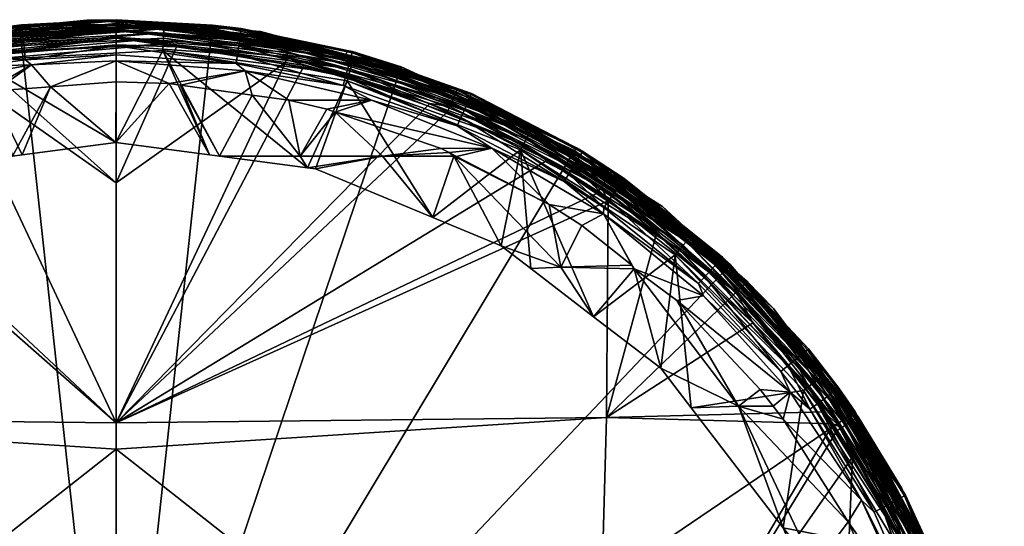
# Model space of a CAD drawing. Extents: x -0.025 to 0.025, y -0.185 to 0.025.
# Tile 43 of 43: x -0.003 to 0.025, y 0.011 to 0.025. Entities that reach past the tile are written whole.
import ezdxf

# ---------------------------------------------------------------- set-up
doc = ezdxf.new("R2010")
doc.units = 0
doc.layers.add('mesh', color=7, linetype='CONTINUOUS')

msp = doc.modelspace()

# ---------------------------------------------------------------- meshes
at = {"layer": 'mesh'}
mesh = msp.add_polyface(dxfattribs=at)
corners = [(0, 0.025, 0.1321), (0, 0.024967, 0.132356), (-0.002642, 0.024826, 0.132358), (0, 0.024868, 0.132596), (0, 0.024712, 0.132802), (-0.002614, 0.024573, 0.132803), (0, 0.024508, 0.132961), (-0.002592, 0.02437, 0.132962), (-0.002646, 0.02486, 0.132101), (-0.004019, 0.024675, 0.132104), (-0.004013, 0.024642, 0.13236), (-0.006459, 0.024099, 0.132112), (-0.002631, 0.024729, 0.132597), (-0.003996, 0.024545, 0.1326), (-0.007424, 0.023837, 0.132373), (-0.003971, 0.024391, 0.132806), (-0.003937, 0.024189, 0.132965), (-0.002567, 0.024133, 0.133064), (0, 0.024853, 0.00025), (0.001347, 0.024837, 0.137445), (-0.004021, 0.024521, 0.137265), (0.001345, 0.024812, 0.137265), (-0.004025, 0.024545, 0.137445), (-0.004009, 0.024451, 0.137097), (0.001342, 0.024741, 0.137097), (-0.003991, 0.024341, 0.136953), (0.001336, 0.02463, 0.136953), (-0.003968, 0.024199, 0.136843), (0.001328, 0.024486, 0.136843), (0, 0.024997, 0.171881), (-0.000822, 0.024983, 0.171882), (-0.002702, 0.024847, 0.000198), (0.002702, 0.024847, 0.000198), (-0.002692, 0.024754, 0.000077), (-0.007951, 0.023597, 0.000077), (-0.006444, 0.02403, 0.00025), (0, 0.024985, 0.172019), (-0.004044, 0.024666, 0.171894), (-0.004884, 0.024503, 0.172036), (-0.004878, 0.024475, 0.1719), (-0.004876, 0.024467, 0.172177), (0, 0.024893, 0.172283), (-0.004863, 0.024406, 0.172313), (-0.004798, 0.024091, 0.172628), (0, 0.024686, 0.172525), (0, 0.024485, 0.172649), (-0.004845, 0.02432, 0.172438), (-0.004823, 0.024213, 0.172544), (0.001348, 0.024887, 0.171885)]
mesh.append_faces([[corners[k] for k in face] for face in [(0, 1, 2, 2), (3, 4, 5, 5), (4, 6, 7, 7), (2, 8, 0, 0), (2, 9, 8, 8), (10, 9, 2, 2), (10, 11, 9, 9), (12, 2, 1, 1), (12, 10, 2, 2), (13, 10, 12, 12), (13, 14, 10, 10), (7, 5, 4, 4), (7, 15, 5, 5), (16, 15, 7, 7), (17, 7, 6, 6), (13, 5, 15, 15), (12, 5, 13, 13), (12, 3, 5, 5), (1, 3, 12, 12), (8, 18, 0, 0), (19, 20, 21, 21), (22, 20, 19, 19), (21, 23, 24, 24), (20, 23, 21, 21), (24, 25, 26, 26), (23, 25, 24, 24), (26, 27, 28, 28), (25, 27, 26, 26), (19, 29, 30, 30), (31, 32, 18, 18), (31, 33, 32, 32), (31, 34, 33, 33), (8, 31, 18, 18), (9, 31, 8, 8), (11, 31, 9, 9), (11, 35, 31, 31), (30, 36, 37, 37), (30, 29, 36, 36), (38, 39, 37, 37), (36, 38, 37, 37), (36, 40, 38, 38), (40, 41, 42, 42), (36, 41, 40, 40), (43, 44, 45, 45), (46, 44, 47, 47), (42, 44, 46, 46), (42, 41, 44, 44), (19, 37, 22, 22), (19, 30, 37, 37), (22, 37, 39, 39), (48, 36, 29, 29)]])
mesh = msp.add_polyface(dxfattribs=at)
corners = [(0.003506, 0.024753, 0.132102), (0, 0.024967, 0.132356), (0, 0.025, 0.1321), (0.003501, 0.02472, 0.132359), (0.006469, 0.024139, 0.132112), (0.003486, 0.024623, 0.132599), (0, 0.024868, 0.132596), (0.003464, 0.024468, 0.132805), (0, 0.024712, 0.132802), (0.003435, 0.024266, 0.132964), (0, 0.024508, 0.132961), (0.003401, 0.02403, 0.133065), (0, 0.02427, 0.133063), (0.003365, 0.023776, 0.133102), (0.006354, 0.023155, 0.133112), (0, 0.024014, 0.133099), (0, 0.02385, 0.133101), (0.003617, 0.023574, 0.133105), (0.001487, 0.023212, 0.133103), (0.001804, 0.023169, 0.133104), (0.003812, 0.022891, 0.133108), (0.007151, 0.022753, 0.133117), (0.004838, 0.022749, 0.13311), (0.001347, 0.024837, 0.137445), (0.001345, 0.024812, 0.137265), (0.006655, 0.023966, 0.137445), (0.001342, 0.024741, 0.137097), (0.006649, 0.023942, 0.137265), (0.001336, 0.02463, 0.136953), (0.00663, 0.023874, 0.137097), (0.001328, 0.024486, 0.136843), (0.0066, 0.023767, 0.136953), (0.001319, 0.024318, 0.136774), (0.006561, 0.023628, 0.136843), (0.001309, 0.024138, 0.13675), (0.006516, 0.023466, 0.136774), (0.001348, 0.024887, 0.171885), (0, 0.024997, 0.171881), (0.004043, 0.024667, 0.171893), (0, 0.020439, 0.173254), (0.001694, 0.024239, 0.172704), (0.004741, 0.023799, 0.172719), (0.004772, 0.02396, 0.172686), (0.005263, 0.023723, 0.172721), (0.004867, 0.024435, 0.172045), (0.004861, 0.024426, 0.1719), (0.002702, 0.024847, 0.000198), (-0.002692, 0.024754, 0.000077), (0.002692, 0.024754, 0.000077), (0.006444, 0.02403, 0.00025), (0, 0.024853, 0.00025), (0, 0.02326, 0.133102), (0, 0.024485, 0.172649), (0, 0.024686, 0.172525), (0.004823, 0.024213, 0.172544), (0, 0.024297, 0.172702), (0, 0.024985, 0.172019), (0, 0.024893, 0.172283), (0.004876, 0.024467, 0.172177), (0.004863, 0.024406, 0.172313), (0.004845, 0.02432, 0.172438), (0.004798, 0.024091, 0.172628)]
mesh.append_faces([[corners[k] for k in face] for face in [(0, 1, 2, 2), (0, 3, 1, 1), (4, 3, 0, 0), (5, 1, 3, 3), (6, 1, 5, 5), (7, 6, 5, 5), (8, 6, 7, 7), (9, 8, 7, 7), (10, 8, 9, 9), (11, 10, 9, 9), (12, 10, 11, 11), (13, 11, 14, 14), (13, 12, 11, 11), (15, 12, 13, 13), (16, 13, 17, 17), (16, 15, 13, 13), (18, 17, 19, 19), (18, 16, 17, 17), (17, 20, 19, 19), (21, 22, 17, 17), (23, 24, 25, 25), (24, 26, 27, 27), (26, 28, 29, 29), (28, 30, 31, 31), (30, 32, 33, 33), (32, 34, 35, 35), (23, 36, 37, 37), (25, 36, 23, 23), (25, 38, 36, 36), (39, 40, 41, 41), (42, 41, 40, 40), (43, 41, 42, 42), (38, 44, 36, 36), (38, 45, 44, 44), (46, 47, 48, 48), (0, 46, 49, 49), (2, 46, 0, 0), (2, 50, 46, 46), (51, 16, 18, 18), (52, 53, 54, 54), (40, 55, 52, 52), (42, 40, 52, 52), (36, 44, 56, 56), (44, 57, 56, 56), (58, 57, 44, 44), (59, 57, 58, 58), (60, 57, 59, 59), (60, 53, 57, 57), (61, 52, 54, 54), (54, 53, 60, 60), (42, 52, 61, 61)]])
mesh = msp.add_polyface(dxfattribs=at)
corners = [(0.006469, 0.024139, 0.132112), (0.00661, 0.024076, 0.132369), (0.003501, 0.02472, 0.132359), (0.006619, 0.024108, 0.132112), (0.009937, 0.022904, 0.132385), (0.009951, 0.022934, 0.132128), (0.009896, 0.022813, 0.132626), (0.006582, 0.023981, 0.132609), (0.003486, 0.024623, 0.132599), (0.009833, 0.02267, 0.132832), (0.00654, 0.02383, 0.132815), (0.003464, 0.024468, 0.132805), (0.006485, 0.023633, 0.132974), (0.00975, 0.022482, 0.132991), (0.003435, 0.024266, 0.132964), (0.006422, 0.023403, 0.133075), (0.003401, 0.02403, 0.133065), (0.006354, 0.023155, 0.133112), (0.003617, 0.023574, 0.133105), (0.003365, 0.023776, 0.133102), (0.003506, 0.024753, 0.132102), (0.006444, 0.02403, 0.00025), (0.006655, 0.023966, 0.137445), (0.001345, 0.024812, 0.137265), (0.006649, 0.023942, 0.137265), (0.001342, 0.024741, 0.137097), (0.00663, 0.023874, 0.137097), (0.001336, 0.02463, 0.136953), (0.0066, 0.023767, 0.136953), (0.001328, 0.024486, 0.136843), (0.006561, 0.023628, 0.136843), (0.001319, 0.024318, 0.136774), (0.006516, 0.023466, 0.136774), (0.001309, 0.024138, 0.13675), (0.006468, 0.023292, 0.13675), (0.006635, 0.023904, 0.171916), (0.004861, 0.024426, 0.1719), (0.009551, 0.023044, 0.171943), (0.011652, 0.021975, 0.137445), (0.004043, 0.024667, 0.171893), (0.004867, 0.024435, 0.172045), (0.004772, 0.02396, 0.172686), (0.008781, 0.022655, 0.172753), (0.005263, 0.023723, 0.172721), (0.009394, 0.022697, 0.172669), (0.009342, 0.022574, 0.172727), (0.009442, 0.022812, 0.172586), (0.004823, 0.024213, 0.172544), (0.009485, 0.022912, 0.172481), (0.004798, 0.024091, 0.172628), (0.009542, 0.023034, 0.172081), (0.009545, 0.023051, 0.17222), (0.004876, 0.024467, 0.172177), (0.009519, 0.022993, 0.172356), (0.004863, 0.024406, 0.172313), (0.004845, 0.02432, 0.172438), (0.00798, 0.023685, 0.000198), (0.002702, 0.024847, 0.000198), (0.002692, 0.024754, 0.000077), (0.007951, 0.023597, 0.000077)]
mesh.append_faces([[corners[k] for k in face] for face in [(0, 1, 2, 2), (3, 1, 0, 0), (3, 4, 1, 1), (5, 4, 3, 3), (6, 1, 4, 4), (7, 1, 6, 6), (7, 2, 1, 1), (8, 2, 7, 7), (9, 7, 6, 6), (10, 7, 9, 9), (10, 8, 7, 7), (11, 8, 10, 10), (12, 10, 13, 13), (12, 11, 10, 10), (14, 11, 12, 12), (15, 14, 12, 12), (16, 14, 15, 15), (17, 16, 15, 15), (18, 19, 17, 17), (20, 21, 0, 0), (22, 23, 24, 24), (24, 25, 26, 26), (26, 27, 28, 28), (28, 29, 30, 30), (30, 31, 32, 32), (32, 33, 34, 34), (22, 35, 36, 36), (22, 37, 35, 35), (38, 37, 22, 22), (36, 39, 22, 22), (40, 36, 35, 35), (41, 42, 43, 43), (44, 45, 41, 41), (46, 47, 48, 48), (49, 47, 46, 46), (50, 35, 37, 37), (50, 40, 35, 35), (51, 40, 50, 50), (51, 52, 40, 40), (53, 52, 51, 51), (53, 54, 52, 52), (48, 54, 53, 53), (48, 55, 54, 54), (47, 55, 48, 48), (44, 49, 46, 46), (41, 49, 44, 44), (56, 21, 57, 57), (56, 58, 59, 59), (57, 58, 56, 56), (0, 56, 3, 3), (0, 21, 56, 56)]])
mesh = msp.add_polyface(dxfattribs=at)
corners = [(-0.005372, 0.020856, 0.13675), (-0.005164, 0.021183, 0.136318), (-0.002895, 0.021182, 0.13675), (-0.001834, 0.023125, 0.133104), (-0.002628, 0.021217, 0.13675), (-0.003388, 0.023011, 0.133106), (-0.00379, 0.022921, 0.133108), (-0.006176, 0.022387, 0.133115), (0, 0.024508, 0.132961), (0, 0.02427, 0.133063), (-0.002567, 0.024133, 0.133064), (0, 0.024014, 0.133099), (-0.00254, 0.023879, 0.133101), (-0.003899, 0.023954, 0.133067), (-0.003858, 0.023701, 0.133103), (-0.007213, 0.023171, 0.133079), (-0.003937, 0.024189, 0.132965), (-0.007346, 0.023594, 0.132819), (-0.003971, 0.024391, 0.132806), (-0.002592, 0.02437, 0.132962), (-0.007284, 0.023399, 0.132978), (0, 0.02385, 0.133101), (-0.002364, 0.023733, 0.133103), (-0.005934, 0.0231, 0.133112), (-0.007137, 0.022926, 0.133115), (-0.003911, 0.023855, 0.13675), (-0.005581, 0.020829, 0.13675), (0.001328, 0.024486, 0.136843), (-0.003941, 0.024033, 0.136774), (0.001319, 0.024318, 0.136774), (-0.003968, 0.024199, 0.136843), (-0.009015, 0.022624, 0.136774), (0.001309, 0.024138, 0.13675), (-0.008949, 0.022456, 0.13675), (-0.003962, 0.023971, 0.172713), (-0.004722, 0.023747, 0.17272), (-0.004772, 0.02396, 0.172686), (0, 0.020439, 0.173254), (0, 0.013724, 0.173895), (0, 0.024297, 0.172702), (0.001694, 0.024239, 0.172704), (0.001487, 0.023212, 0.133103), (-0.000005, 0.021563, 0.13675), (0, 0.02326, 0.133102), (0, 0, 0.00005), (-0.002692, 0.024754, 0.000077), (-0.007951, 0.023597, 0.000077), (0.002692, 0.024754, 0.000077), (-0.004798, 0.024091, 0.172628), (0, 0.024485, 0.172649), (-0.004823, 0.024213, 0.172544), (0, 0.024686, 0.172525)]
mesh.append_faces([[corners[k] for k in face] for face in [(0, 1, 2, 2), (2, 3, 4, 4), (2, 5, 3, 3), (1, 5, 2, 2), (1, 6, 5, 5), (7, 6, 1, 1), (8, 9, 10, 10), (9, 11, 12, 12), (12, 10, 9, 9), (12, 13, 10, 10), (14, 13, 12, 12), (14, 15, 13, 13), (16, 17, 18, 18), (10, 16, 19, 19), (13, 16, 10, 10), (13, 20, 16, 16), (11, 21, 22, 22), (22, 12, 11, 11), (22, 14, 12, 12), (23, 14, 22, 22), (23, 24, 14, 14), (22, 6, 23, 23), (3, 22, 21, 21), (5, 22, 3, 3), (5, 6, 22, 22), (25, 2, 4, 4), (25, 0, 2, 2), (26, 0, 25, 25), (27, 28, 29, 29), (30, 28, 27, 27), (30, 31, 28, 28), (29, 25, 32, 32), (28, 25, 29, 29), (28, 33, 25, 25), (34, 35, 36, 36), (35, 37, 38, 38), (34, 37, 35, 35), (34, 39, 37, 37), (39, 40, 37, 37), (41, 42, 43, 43), (42, 3, 43, 43), (4, 3, 42, 42), (44, 45, 46, 46), (44, 47, 45, 45), (3, 21, 43, 43), (25, 42, 32, 32), (4, 42, 25, 25), (36, 48, 49, 49), (49, 34, 36, 36), (39, 34, 49, 49), (50, 51, 48, 48)]])
mesh = msp.add_polyface(dxfattribs=at)
corners = [(0.01955, 0.009694, 0.136284), (0.021889, 0.007833, 0.133135), (0.020354, 0.006727, 0.13675), (0.018674, 0.010782, 0.13675), (0.017421, 0.014188, 0.135001), (0.019138, 0.009661, 0.13675), (0.021068, 0.009674, 0.133147), (0.020497, 0.010954, 0.133154), (0.018678, 0.013824, 0.133163), (0.020201, 0.014671, 0.132426), (0.02161, 0.012475, 0.132161), (0.022067, 0.011676, 0.132417), (0.02198, 0.011629, 0.132658), (0.02184, 0.011554, 0.132865), (0.02012, 0.014612, 0.132667), (0.021658, 0.011457, 0.133024), (0.019992, 0.014518, 0.132874), (0.021445, 0.011344, 0.133124), (0.019825, 0.014397, 0.133033), (0.021217, 0.011223, 0.133158), (0.01963, 0.014255, 0.133133), (0.019421, 0.014103, 0.133168), (0.020866, 0.011553, 0.133161), (0.022375, 0.008257, 0.133141), (0.021942, 0.010148, 0.13675), (0.019247, 0.014628, 0.13675), (0.016097, 0.01414, 0.13675), (0.022491, 0.010402, 0.137097), (0.019639, 0.014926, 0.136953), (0.02239, 0.010355, 0.136953), (0.019524, 0.014839, 0.136843), (0.022258, 0.010294, 0.136843), (0.01939, 0.014737, 0.136774), (0.022106, 0.010224, 0.136774), (0.020632, 0.013792, 0.172042), (0.022577, 0.010442, 0.137445), (0.021994, 0.011882, 0.172046), (0.019804, 0.015051, 0.137445), (0.013726, 0.013874, 0.17344), (0.020075, 0.013695, 0.172852), (0.013413, 0.002439, 0.173925), (0.02018, 0.002393, 0.173382), (0.021925, 0.010476, 0.172857), (0.022389, 0.009281, 0.172861), (0.020611, 0.012762, 0.172853), (0.020186, 0.013503, 0.172852), (0, 0.01298, 0.173966), (0.022555, 0.010442, 0.172053), (0.023084, 0.009566, 0.17219), (0.020769, 0.013891, 0.17218), (0.020308, 0.013584, 0.172821), (0.022571, 0.009355, 0.172829), (0.020522, 0.013727, 0.172684), (0.022693, 0.009406, 0.172773), (0.020418, 0.013658, 0.172765), (0.022808, 0.009454, 0.172692), (0.020613, 0.013788, 0.172579), (0.022909, 0.009495, 0.172587), (0.023218, 0.009251, 0.000198), (0.021536, 0.012439, 0.00025), (0.020687, 0.014026, 0.000198), (0, 0, 0.00005), (0.023132, 0.009216, 0.000077), (0.020609, 0.013974, 0.000077), (0.017055, 0.018005, 0.00005), (0.007951, 0.023597, 0.000077), (0.002692, 0.024754, 0.000077)]
mesh.append_faces([[corners[k] for k in face] for face in [(0, 1, 2, 2), (0, 3, 4, 4), (0, 5, 3, 3), (2, 5, 0, 0), (0, 6, 1, 1), (0, 7, 6, 6), (4, 7, 0, 0), (4, 8, 7, 7), (9, 10, 11, 11), (12, 9, 11, 11), (13, 14, 12, 12), (15, 16, 13, 13), (17, 18, 15, 15), (19, 20, 17, 17), (21, 19, 22, 22), (22, 7, 8, 8), (23, 7, 22, 22), (23, 6, 7, 7), (23, 1, 6, 6), (24, 3, 5, 5), (25, 3, 24, 24), (25, 26, 3, 3), (5, 2, 24, 24), (27, 28, 29, 29), (29, 30, 31, 31), (28, 30, 29, 29), (31, 32, 33, 33), (30, 32, 31, 31), (33, 25, 24, 24), (32, 25, 33, 33), (34, 35, 36, 36), (34, 37, 35, 35), (38, 39, 40, 40), (41, 42, 43, 43), (41, 44, 42, 42), (40, 45, 44, 44), (39, 45, 40, 40), (46, 38, 40, 40), (47, 48, 49, 49), (50, 42, 44, 44), (51, 42, 50, 50), (52, 53, 54, 54), (55, 53, 52, 52), (56, 55, 52, 52), (57, 55, 56, 56), (54, 51, 50, 50), (53, 51, 54, 54), (58, 59, 60, 60), (61, 62, 63, 63), (63, 64, 61, 61), (65, 66, 61, 61)]])
mesh = msp.add_polyface(dxfattribs=at)
corners = [(-0.005164, 0.021183, 0.136318), (-0.007469, 0.021183, 0.135014), (-0.006176, 0.022387, 0.133115), (-0.005581, 0.020829, 0.13675), (-0.005372, 0.020856, 0.13675), (-0.008878, 0.019463, 0.13675), (-0.010782, 0.018674, 0.13675), (-0.00946, 0.021183, 0.133266), (-0.006685, 0.022273, 0.133117), (-0.007674, 0.021951, 0.133121), (-0.007137, 0.022926, 0.133115), (-0.010405, 0.021921, 0.133096), (-0.007213, 0.023171, 0.133079), (-0.010295, 0.021689, 0.133132), (-0.010508, 0.022137, 0.132996), (-0.010597, 0.022322, 0.132837), (-0.007284, 0.023399, 0.132978), (-0.010666, 0.022464, 0.13263), (-0.007346, 0.023594, 0.132819), (-0.009367, 0.021934, 0.133129), (-0.005934, 0.0231, 0.133112), (-0.011478, 0.021085, 0.133139), (-0.010795, 0.020589, 0.133137), (-0.012579, 0.020263, 0.133147), (-0.00379, 0.022921, 0.133108), (-0.008949, 0.022456, 0.13675), (-0.003911, 0.023855, 0.13675), (-0.013568, 0.020007, 0.13675), (-0.009208, 0.023106, 0.137445), (-0.013946, 0.020566, 0.137265), (-0.009199, 0.023083, 0.137265), (-0.013907, 0.020508, 0.137097), (-0.009172, 0.023018, 0.137097), (-0.013844, 0.020416, 0.136953), (-0.009131, 0.022914, 0.136953), (-0.013763, 0.020296, 0.136843), (-0.009078, 0.02278, 0.136843), (-0.013669, 0.020157, 0.136774), (-0.009015, 0.022624, 0.136774), (-0.004798, 0.024091, 0.172628), (-0.009342, 0.022574, 0.172727), (-0.009394, 0.022697, 0.172669), (-0.004772, 0.02396, 0.172686), (-0.009276, 0.022398, 0.172759), (-0.010608, 0.022634, 0.171954), (-0.009546, 0.02304, 0.171943), (-0.00956, 0.023084, 0.17208), (-0.009485, 0.022912, 0.172481), (-0.013832, 0.020688, 0.172406), (-0.009519, 0.022993, 0.172356), (-0.009442, 0.022812, 0.172586), (-0.013721, 0.020525, 0.172636), (-0.013651, 0.020422, 0.172718), (-0.013577, 0.020311, 0.172774), (-0.009729, 0.022264, 0.172763), (-0.004722, 0.023747, 0.17272), (0, 0.013724, 0.173895), (-0.013726, 0.013874, 0.17344), (-0.009476, 0.021164, 0.13313), (-0.012889, 0.021421, 0.00025), (-0.012875, 0.021398, 0.00015), (-0.00798, 0.023685, 0.000198), (-0.012812, 0.021294, 0.000057), (-0.007951, 0.023597, 0.000077), (-0.010725, 0.022583, 0.132132), (-0.012481, 0.02161, 0.00025)]
mesh.append_faces([[corners[k] for k in face] for face in [(0, 1, 2, 2), (3, 0, 4, 4), (3, 1, 0, 0), (5, 1, 3, 3), (6, 1, 5, 5), (6, 7, 1, 1), (1, 8, 2, 2), (1, 9, 8, 8), (7, 9, 1, 1), (10, 11, 12, 12), (13, 11, 10, 10), (14, 15, 16, 16), (11, 14, 12, 12), (17, 18, 15, 15), (19, 10, 20, 20), (19, 13, 10, 10), (21, 13, 19, 19), (22, 23, 19, 19), (9, 20, 8, 8), (9, 19, 20, 20), (20, 2, 8, 8), (20, 24, 2, 2), (25, 3, 26, 26), (25, 5, 3, 3), (27, 5, 25, 25), (27, 6, 5, 5), (28, 29, 30, 30), (30, 31, 32, 32), (32, 33, 34, 34), (34, 35, 36, 36), (36, 37, 38, 38), (38, 27, 25, 25), (39, 40, 41, 41), (42, 43, 40, 40), (44, 45, 46, 46), (47, 48, 49, 49), (50, 51, 47, 47), (41, 52, 50, 50), (40, 53, 41, 41), (43, 54, 40, 40), (55, 56, 43, 43), (56, 54, 43, 43), (56, 57, 54, 54), (45, 44, 28, 28), (58, 7, 22, 22), (7, 58, 9, 9), (59, 60, 61, 61), (60, 62, 63, 63), (64, 65, 61, 61), (22, 19, 58, 58), (58, 19, 9, 9)]])
mesh = msp.add_polyface(dxfattribs=at)
corners = [(0.002895, 0.021182, 0.13675), (0.005154, 0.021183, 0.136323), (0.005361, 0.020857, 0.13675), (0.00746, 0.021183, 0.13502), (0.005581, 0.020829, 0.13675), (0.008863, 0.019469, 0.13675), (0.001804, 0.023169, 0.133104), (0.002617, 0.021219, 0.13675), (0.001487, 0.023212, 0.133103), (0.003812, 0.022891, 0.133108), (0.004838, 0.022749, 0.13311), (0.009452, 0.021183, 0.133274), (0.009323, 0.021281, 0.133129), (0.009099, 0.021397, 0.133128), (0.006134, 0.022415, 0.133115), (0.005902, 0.022495, 0.133114), (0.00975, 0.022482, 0.132991), (0.00654, 0.02383, 0.132815), (0.009833, 0.02267, 0.132832), (0.009655, 0.022263, 0.133092), (0.006485, 0.023633, 0.132974), (0.006422, 0.023403, 0.133075), (0.009552, 0.022027, 0.133128), (0.006354, 0.023155, 0.133112), (0.007151, 0.022753, 0.133117), (0.003617, 0.023574, 0.133105), (0.01052, 0.021405, 0.133135), (0.006468, 0.023292, 0.13675), (0.001309, 0.024138, 0.13675), (0.006655, 0.023966, 0.137445), (0.006649, 0.023942, 0.137265), (0.011652, 0.021975, 0.137445), (0.00663, 0.023874, 0.137097), (0.011641, 0.021953, 0.137265), (0.0066, 0.023767, 0.136953), (0.011608, 0.021891, 0.137097), (0.006561, 0.023628, 0.136843), (0.011556, 0.021793, 0.136953), (0.006516, 0.023466, 0.136774), (0.011488, 0.021665, 0.136843), (0.011409, 0.021516, 0.136774), (0, 0.013724, 0.173895), (0.009276, 0.022419, 0.172759), (0.01209, 0.021076, 0.17279), (0.008781, 0.022655, 0.172753), (0.005263, 0.023723, 0.172721), (0.004741, 0.023799, 0.172719), (0, 0.020439, 0.173254), (0.013726, 0.013874, 0.17344), (0, 0.01298, 0.173966), (0.013464, 0.020143, 0.172805), (0.013774, 0.019933, 0.172808), (0.004772, 0.02396, 0.172686), (0.009342, 0.022574, 0.172727), (-0.000005, 0.021563, 0.13675), (0, 0, 0.00005), (0.012837, 0.021336, 0.000077), (0.007951, 0.023597, 0.000077)]
mesh.append_faces([[corners[k] for k in face] for face in [(0, 1, 2, 2), (3, 2, 1, 1), (3, 4, 2, 2), (5, 4, 3, 3), (6, 7, 8, 8), (6, 0, 7, 7), (9, 0, 6, 6), (9, 1, 0, 0), (10, 1, 9, 9), (11, 3, 12, 12), (11, 5, 3, 3), (3, 13, 12, 12), (3, 14, 13, 13), (1, 14, 3, 3), (1, 15, 14, 14), (10, 15, 1, 1), (16, 17, 18, 18), (19, 20, 16, 16), (21, 20, 19, 19), (22, 21, 19, 19), (23, 21, 22, 22), (24, 23, 22, 22), (25, 23, 24, 24), (25, 10, 9, 9), (24, 15, 10, 10), (24, 14, 15, 15), (26, 14, 24, 24), (26, 13, 14, 14), (27, 4, 5, 5), (27, 2, 4, 4), (28, 2, 27, 27), (28, 0, 2, 2), (7, 0, 28, 28), (29, 30, 31, 31), (30, 32, 33, 33), (32, 34, 35, 35), (34, 36, 37, 37), (36, 38, 39, 39), (38, 27, 40, 40), (41, 42, 43, 43), (44, 42, 41, 41), (41, 45, 44, 44), (41, 46, 45, 45), (47, 46, 41, 41), (41, 48, 49, 49), (50, 51, 41, 41), (52, 53, 44, 44), (53, 42, 44, 44), (8, 7, 54, 54), (55, 56, 57, 57), (28, 54, 7, 7)]])
mesh = msp.add_polyface(dxfattribs=at)
corners = [(0.012447, 0.018073, 0.136054), (0.010782, 0.018674, 0.13675), (0.009452, 0.021183, 0.133274), (0.011607, 0.018041, 0.13675), (0.008863, 0.019469, 0.13675), (0.012121, 0.019834, 0.133144), (0.009534, 0.021172, 0.13313), (0.009323, 0.021281, 0.133129), (0.009951, 0.022934, 0.132128), (0.012483, 0.021617, 0.132142), (0.009937, 0.022904, 0.132385), (0.009896, 0.022813, 0.132626), (0.012994, 0.021202, 0.132644), (0.009833, 0.02267, 0.132832), (0.012911, 0.021068, 0.13285), (0.00975, 0.022482, 0.132991), (0.012802, 0.020893, 0.13301), (0.009655, 0.022263, 0.133092), (0.012677, 0.020689, 0.13311), (0.009552, 0.022027, 0.133128), (0.012542, 0.020469, 0.133146), (0.01052, 0.021405, 0.133135), (0.007151, 0.022753, 0.133117), (0.012481, 0.02161, 0.00025), (0.006619, 0.024108, 0.132112), (0.009099, 0.021397, 0.133128), (0.013642, 0.019564, 0.133153), (0.011324, 0.021357, 0.13675), (0.006468, 0.023292, 0.13675), (0.011652, 0.021975, 0.137445), (0.006649, 0.023942, 0.137265), (0.011641, 0.021953, 0.137265), (0.00663, 0.023874, 0.137097), (0.011608, 0.021891, 0.137097), (0.0066, 0.023767, 0.136953), (0.011556, 0.021793, 0.136953), (0.006561, 0.023628, 0.136843), (0.011488, 0.021665, 0.136843), (0.006516, 0.023466, 0.136774), (0.011409, 0.021516, 0.136774), (0.009983, 0.022917, 0.171947), (0.009551, 0.023044, 0.171943), (0.011627, 0.021944, 0.171966), (0, 0.013724, 0.173895), (0.01209, 0.021076, 0.17279), (0.013464, 0.020143, 0.172805), (0.013774, 0.019933, 0.172808), (0.013726, 0.013874, 0.17344), (0.013651, 0.020422, 0.172718), (0.013577, 0.020311, 0.172774), (0.009342, 0.022574, 0.172727), (0.009394, 0.022697, 0.172669), (0.013721, 0.020525, 0.172636), (0.009542, 0.023034, 0.172081), (0.01384, 0.020689, 0.172152), (0.013868, 0.02074, 0.172271), (0.009545, 0.023051, 0.17222), (0.013832, 0.020688, 0.172406), (0.009519, 0.022993, 0.172356), (0.013782, 0.020615, 0.17253), (0.009485, 0.022912, 0.172481), (0.009442, 0.022812, 0.172586), (0.009276, 0.022419, 0.172759), (0.00798, 0.023685, 0.000198), (0.012885, 0.021416, 0.000198), (0.007951, 0.023597, 0.000077), (0.012837, 0.021336, 0.000077), (0, 0, 0.00005), (0.017055, 0.018005, 0.00005)]
mesh.append_faces([[corners[k] for k in face] for face in [(0, 1, 2, 2), (0, 3, 1, 1), (1, 4, 2, 2), (2, 5, 0, 0), (2, 6, 5, 5), (7, 6, 2, 2), (8, 9, 10, 10), (11, 10, 12, 12), (13, 11, 14, 14), (15, 13, 16, 16), (17, 15, 18, 18), (19, 17, 20, 20), (21, 19, 20, 20), (22, 19, 21, 21), (8, 23, 9, 9), (24, 23, 8, 8), (7, 25, 21, 21), (21, 6, 7, 7), (21, 5, 6, 6), (26, 5, 21, 21), (27, 1, 3, 3), (27, 4, 1, 1), (28, 4, 27, 27), (29, 30, 31, 31), (31, 32, 33, 33), (33, 34, 35, 35), (35, 36, 37, 37), (37, 38, 39, 39), (39, 28, 27, 27), (29, 40, 41, 41), (42, 40, 29, 29), (43, 44, 45, 45), (43, 46, 47, 47), (48, 49, 50, 50), (51, 48, 50, 50), (52, 48, 51, 51), (53, 41, 40, 40), (42, 53, 40, 40), (54, 53, 42, 42), (55, 56, 53, 53), (57, 58, 56, 56), (59, 60, 58, 58), (61, 60, 59, 59), (50, 44, 62, 62), (49, 44, 50, 50), (51, 61, 52, 52), (63, 64, 23, 23), (64, 65, 66, 66), (63, 65, 64, 64), (24, 63, 23, 23), (67, 68, 66, 66)]])
mesh = msp.add_polyface(dxfattribs=at)
corners = [(-0.018674, 0.010782, 0.13675), (-0.01743, 0.014188, 0.134986), (-0.016097, 0.01414, 0.13675), (-0.01956, 0.009694, 0.136267), (-0.019138, 0.009661, 0.13675), (-0.020391, 0.006637, 0.13675), (-0.021288, 0.009334, 0.133146), (-0.020829, 0.005581, 0.13675), (-0.022428, 0.006137, 0.133122), (-0.018353, 0.014161, 0.133163), (-0.019118, 0.013211, 0.133162), (-0.019685, 0.012351, 0.13316), (-0.021102, 0.009684, 0.133147), (-0.020687, 0.013976, 0.132425), (-0.021597, 0.012469, 0.132161), (-0.020715, 0.013996, 0.132167), (-0.019889, 0.013435, 0.133167), (-0.021819, 0.010609, 0.13312), (-0.020103, 0.01358, 0.133132), (-0.021586, 0.010495, 0.133155), (-0.020303, 0.013715, 0.133032), (-0.02222, 0.010805, 0.132861), (-0.020474, 0.013831, 0.132873), (-0.022035, 0.010714, 0.13302), (-0.020605, 0.01392, 0.132666), (-0.018334, 0.016563, 0.132875), (-0.020224, 0.012642, 0.133165), (-0.018076, 0.015559, 0.133169), (-0.021905, 0.009434, 0.133149), (-0.020716, 0.012461, 0.13675), (-0.022911, 0.007716, 0.13675), (-0.021064, 0.013462, 0.172045), (-0.020753, 0.013878, 0.172043), (-0.020769, 0.013891, 0.17218), (-0.022693, 0.009406, 0.172773), (-0.020418, 0.013658, 0.172765), (-0.020308, 0.013584, 0.172821), (-0.020602, 0.012638, 0.172852), (-0.021376, 0.011553, 0.172855), (-0.020054, 0.013407, 0.172851), (-0.018884, 0.01638, 0.172036), (-0.019618, 0.014017, 0.172849), (-0.01788, 0.016452, 0.172844), (-0.013413, 0.002439, 0.173925), (-0.013726, 0.013874, 0.17344), (-0.02018, 0.002393, 0.173382), (0, 0.01298, 0.173966), (0, 0.013724, 0.173895), (0, 0.005117, 0.174225), (-0.021316, 0.012822, 0.137445), (-0.020687, 0.014026, 0.000198), (0, 0, 0.00005), (-0.017124, 0.018077, 0.000077), (-0.020609, 0.013974, 0.000077), (-0.012812, 0.021294, 0.000057), (-0.007951, 0.023597, 0.000077), (-0.023132, 0.009216, 0.000077), (-0.024572, 0.004028, 0.000077)]
mesh.append_faces([[corners[k] for k in face] for face in [(0, 1, 2, 2), (3, 4, 5, 5), (3, 0, 4, 4), (5, 6, 3, 3), (7, 8, 5, 5), (3, 1, 0, 0), (3, 9, 1, 1), (10, 9, 3, 3), (3, 11, 10, 10), (3, 12, 11, 11), (6, 12, 3, 3), (13, 14, 15, 15), (16, 17, 18, 18), (19, 17, 16, 16), (20, 21, 22, 22), (18, 23, 20, 20), (17, 23, 18, 18), (24, 25, 22, 22), (26, 16, 27, 27), (26, 19, 16, 16), (28, 19, 26, 26), (26, 11, 12, 12), (26, 10, 11, 11), (27, 10, 26, 26), (27, 9, 10, 10), (29, 0, 2, 2), (29, 4, 0, 0), (30, 4, 29, 29), (30, 5, 4, 4), (31, 32, 33, 33), (34, 35, 36, 36), (36, 37, 38, 38), (39, 37, 36, 36), (32, 40, 33, 33), (36, 41, 39, 39), (36, 42, 41, 41), (43, 41, 44, 44), (43, 39, 41, 41), (45, 39, 43, 43), (45, 37, 39, 39), (38, 37, 45, 45), (46, 44, 47, 47), (46, 43, 44, 44), (48, 43, 46, 46), (49, 40, 32, 32), (14, 50, 15, 15), (51, 52, 53, 53), (51, 54, 52, 52), (55, 54, 51, 51), (51, 56, 57, 57), (53, 56, 51, 51)]])
mesh = msp.add_polyface(dxfattribs=at)
corners = [(0.014205, 0.020531, 0.13241), (0.013066, 0.021314, 0.132146), (0.014225, 0.020558, 0.132152), (0.013047, 0.021286, 0.132403), (0.012483, 0.021617, 0.132142), (0.009937, 0.022904, 0.132385), (0.014147, 0.02045, 0.13265), (0.012994, 0.021202, 0.132644), (0.014057, 0.020321, 0.132857), (0.012911, 0.021068, 0.13285), (0.009896, 0.022813, 0.132626), (0.013939, 0.020152, 0.133016), (0.012802, 0.020893, 0.13301), (0.009833, 0.02267, 0.132832), (0.013802, 0.019955, 0.133117), (0.012677, 0.020689, 0.13311), (0.00975, 0.022482, 0.132991), (0.013655, 0.019743, 0.133152), (0.012542, 0.020469, 0.133146), (0.009655, 0.022263, 0.133092), (0.01052, 0.021405, 0.133135), (0.013642, 0.019564, 0.133153), (0.013035, 0.019244, 0.133149), (0.012121, 0.019834, 0.133144), (0.016105, 0.018957, 0.137445), (0.011641, 0.021953, 0.137265), (0.016089, 0.018938, 0.137265), (0.011652, 0.021975, 0.137445), (0.011608, 0.021891, 0.137097), (0.016043, 0.018884, 0.137097), (0.011556, 0.021793, 0.136953), (0.011488, 0.021665, 0.136843), (0.015971, 0.018799, 0.136953), (0.011409, 0.021516, 0.136774), (0.015877, 0.018689, 0.136843), (0.011324, 0.021357, 0.13675), (0.015768, 0.018561, 0.136774), (0.011627, 0.021944, 0.171966), (0.013819, 0.020646, 0.171991), (0.015295, 0.019772, 0.172008), (0.01384, 0.020689, 0.172152), (0.016137, 0.018999, 0.172015), (0.013868, 0.02074, 0.172271), (0.009542, 0.023034, 0.172081), (0.013832, 0.020688, 0.172406), (0.009545, 0.023051, 0.17222), (0.013782, 0.020615, 0.17253), (0.009519, 0.022993, 0.172356), (0.013577, 0.020311, 0.172774), (0.013464, 0.020143, 0.172805), (0.01209, 0.021076, 0.17279), (0.013774, 0.019933, 0.172808), (0.015127, 0.019014, 0.172822), (0.017636, 0.017648, 0.172306), (0.017591, 0.017604, 0.172442), (0.017528, 0.017542, 0.172565), (0.013721, 0.020525, 0.172636), (0.009442, 0.022812, 0.172586), (0.012885, 0.021416, 0.000198), (0.012837, 0.021336, 0.000077), (0.017174, 0.01813, 0.00015), (0.012481, 0.02161, 0.00025), (0.017362, 0.017377, 0.172752), (0.013651, 0.020422, 0.172718)]
mesh.append_faces([[corners[k] for k in face] for face in [(0, 1, 2, 2), (3, 1, 0, 0), (3, 4, 1, 1), (5, 4, 3, 3), (6, 3, 0, 0), (7, 3, 6, 6), (7, 5, 3, 3), (8, 7, 6, 6), (9, 7, 8, 8), (9, 10, 7, 7), (11, 9, 8, 8), (12, 9, 11, 11), (12, 13, 9, 9), (14, 12, 11, 11), (15, 12, 14, 14), (15, 16, 12, 12), (17, 15, 14, 14), (18, 15, 17, 17), (18, 19, 15, 15), (20, 18, 21, 21), (18, 17, 21, 21), (21, 22, 23, 23), (24, 25, 26, 26), (27, 25, 24, 24), (26, 28, 29, 29), (25, 28, 26, 26), (28, 30, 29, 29), (30, 31, 32, 32), (31, 33, 34, 34), (33, 35, 36, 36), (24, 37, 27, 27), (24, 38, 37, 37), (24, 39, 38, 38), (39, 40, 38, 38), (39, 41, 40, 40), (40, 37, 38, 38), (42, 43, 40, 40), (44, 45, 42, 42), (46, 47, 44, 44), (48, 49, 50, 50), (51, 49, 48, 48), (48, 52, 51, 51), (53, 42, 40, 40), (54, 44, 42, 42), (55, 46, 44, 44), (56, 57, 46, 46), (58, 59, 60, 60), (1, 58, 2, 2), (4, 58, 1, 1), (4, 61, 58, 58), (56, 62, 63, 63)]])
mesh = msp.add_polyface(dxfattribs=at)
corners = [(0.017421, 0.014188, 0.135001), (0.016097, 0.01414, 0.13675), (0.015248, 0.015248, 0.13675), (0.013369, 0.016689, 0.13675), (0.011607, 0.018041, 0.13675), (0.012447, 0.018073, 0.136054), (0.013035, 0.019244, 0.133149), (0.014441, 0.018131, 0.133155), (0.012121, 0.019834, 0.133144), (0.016957, 0.018324, 0.132423), (0.014225, 0.020558, 0.132152), (0.016981, 0.018348, 0.132164), (0.014205, 0.020531, 0.13241), (0.016889, 0.018251, 0.132664), (0.014147, 0.02045, 0.13265), (0.016781, 0.018135, 0.13287), (0.014057, 0.020321, 0.132857), (0.01664, 0.017984, 0.133029), (0.013939, 0.020152, 0.133016), (0.016477, 0.017808, 0.13313), (0.013802, 0.019955, 0.133117), (0.016301, 0.017618, 0.133164), (0.013655, 0.019743, 0.133152), (0.013642, 0.019564, 0.133153), (0.016446, 0.017273, 0.133166), (0.011324, 0.021357, 0.13675), (0.015652, 0.018423, 0.13675), (0.016043, 0.018884, 0.137097), (0.011556, 0.021793, 0.136953), (0.015971, 0.018799, 0.136953), (0.011488, 0.021665, 0.136843), (0.015877, 0.018689, 0.136843), (0.011409, 0.021516, 0.136774), (0.015768, 0.018561, 0.136774), (0.016105, 0.018957, 0.137445), (0.016137, 0.018999, 0.172015), (0.015295, 0.019772, 0.172008), (0.017626, 0.017631, 0.172027), (0.013726, 0.013874, 0.17344), (0.017138, 0.01715, 0.172838), (0.017821, 0.016517, 0.172843), (0.015127, 0.019014, 0.172822), (0.013774, 0.019933, 0.172808), (0.019806, 0.014032, 0.172851), (0.017662, 0.017673, 0.172166), (0.01384, 0.020689, 0.172152), (0.013721, 0.020525, 0.172636), (0.013782, 0.020615, 0.17253), (0.017528, 0.017542, 0.172565), (0.014504, 0.01803, 0.133233), (0.015693, 0.01714, 0.13316), (0.017192, 0.01815, 0.00025), (0.012885, 0.021416, 0.000198), (0.017174, 0.01813, 0.00015), (0.012837, 0.021336, 0.000077), (0.017055, 0.018005, 0.00005), (0.013651, 0.020422, 0.172718), (0.017362, 0.017377, 0.172752), (0.013577, 0.020311, 0.172774)]
mesh.append_faces([[corners[k] for k in face] for face in [(0, 1, 2, 2), (3, 4, 5, 5), (5, 6, 7, 7), (5, 8, 6, 6), (9, 10, 11, 11), (12, 10, 9, 9), (13, 12, 9, 9), (14, 12, 13, 13), (15, 14, 13, 13), (16, 14, 15, 15), (17, 16, 15, 15), (18, 16, 17, 17), (19, 18, 17, 17), (20, 18, 19, 19), (21, 20, 19, 19), (22, 20, 21, 21), (23, 21, 24, 24), (23, 22, 21, 21), (23, 7, 6, 6), (3, 25, 4, 4), (3, 26, 25, 25), (2, 26, 3, 3), (2, 1, 26, 26), (27, 28, 29, 29), (29, 30, 31, 31), (31, 32, 33, 33), (33, 25, 26, 26), (34, 35, 36, 36), (37, 35, 34, 34), (38, 39, 40, 40), (38, 41, 39, 39), (42, 41, 38, 38), (40, 43, 38, 38), (44, 45, 35, 35), (46, 47, 48, 48), (0, 2, 49, 49), (49, 5, 7, 7), (49, 3, 5, 5), (2, 3, 49, 49), (49, 50, 0, 0), (51, 52, 53, 53), (53, 54, 55, 55), (10, 51, 11, 11), (10, 52, 51, 51), (23, 49, 7, 7), (24, 49, 23, 23), (24, 50, 49, 49), (56, 57, 58, 58), (48, 57, 46, 46), (57, 39, 41, 41), (58, 57, 41, 41)]])
mesh = msp.add_polyface(dxfattribs=at)
corners = [(0.019357, 0.015768, 0.132427), (0.017642, 0.017644, 0.132166), (0.019383, 0.015789, 0.132169), (0.016957, 0.018324, 0.132423), (0.016981, 0.018348, 0.132164), (0.019279, 0.015705, 0.132668), (0.016889, 0.018251, 0.132664), (0.019156, 0.015605, 0.132875), (0.016781, 0.018135, 0.13287), (0.018996, 0.015474, 0.133034), (0.01664, 0.017984, 0.133029), (0.018809, 0.015322, 0.133134), (0.016477, 0.017808, 0.13313), (0.018609, 0.015159, 0.133169), (0.016301, 0.017618, 0.133164), (0.016446, 0.017273, 0.133166), (0.017629, 0.017636, 0.00025), (0.018874, 0.014581, 0.133169), (0.015693, 0.01714, 0.13316), (0.018033, 0.014656, 0.133164), (0.019804, 0.015051, 0.137445), (0.016089, 0.018938, 0.137265), (0.019784, 0.015036, 0.137265), (0.016105, 0.018957, 0.137445), (0.016043, 0.018884, 0.137097), (0.019728, 0.014994, 0.137097), (0.015971, 0.018799, 0.136953), (0.019639, 0.014926, 0.136953), (0.015877, 0.018689, 0.136843), (0.019524, 0.014839, 0.136843), (0.015768, 0.018561, 0.136774), (0.01939, 0.014737, 0.136774), (0.015652, 0.018423, 0.13675), (0.019247, 0.014628, 0.13675), (0.018405, 0.016916, 0.172034), (0.017626, 0.017631, 0.172027), (0.017662, 0.017673, 0.172166), (0.019756, 0.015021, 0.172038), (0.020739, 0.013871, 0.17232), (0.017591, 0.017604, 0.172442), (0.017636, 0.017648, 0.172306), (0.020686, 0.013837, 0.172455), (0.020769, 0.013891, 0.17218), (0.020613, 0.013788, 0.172579), (0.020522, 0.013727, 0.172684), (0.017528, 0.017542, 0.172565), (0.016137, 0.018999, 0.172015), (0.01384, 0.020689, 0.172152), (0.013868, 0.02074, 0.172271), (0.013832, 0.020688, 0.172406), (0.020687, 0.014026, 0.000198), (0.017192, 0.01815, 0.00025), (0.017174, 0.01813, 0.00015), (0.017055, 0.018005, 0.00005), (0.020609, 0.013974, 0.000077), (0.020418, 0.013658, 0.172765), (0.017362, 0.017377, 0.172752), (0.017821, 0.016517, 0.172843), (0.017138, 0.01715, 0.172838), (0.020308, 0.013584, 0.172821)]
mesh.append_faces([[corners[k] for k in face] for face in [(0, 1, 2, 2), (3, 1, 0, 0), (3, 4, 1, 1), (5, 3, 0, 0), (6, 3, 5, 5), (7, 6, 5, 5), (8, 6, 7, 7), (9, 8, 7, 7), (10, 8, 9, 9), (11, 10, 9, 9), (12, 10, 11, 11), (13, 12, 11, 11), (14, 12, 13, 13), (15, 14, 13, 13), (1, 16, 2, 2), (4, 16, 1, 1), (17, 18, 15, 15), (17, 19, 18, 18), (20, 21, 22, 22), (23, 21, 20, 20), (22, 24, 25, 25), (21, 24, 22, 22), (25, 26, 27, 27), (24, 26, 25, 25), (27, 28, 29, 29), (26, 28, 27, 27), (29, 30, 31, 31), (28, 30, 29, 29), (31, 32, 33, 33), (30, 32, 31, 31), (34, 23, 20, 20), (35, 23, 34, 34), (36, 34, 37, 37), (35, 34, 36, 36), (38, 39, 40, 40), (38, 41, 39, 39), (40, 36, 42, 42), (43, 44, 45, 45), (45, 39, 41, 41), (36, 46, 35, 35), (40, 47, 36, 36), (39, 48, 40, 40), (45, 49, 39, 39), (50, 16, 51, 51), (51, 52, 50, 50), (52, 53, 54, 54), (4, 51, 16, 16), (44, 55, 56, 56), (45, 44, 56, 56), (56, 57, 58, 58), (59, 57, 56, 56)]])
mesh = msp.add_polyface(dxfattribs=at)
corners = [(0.018674, 0.010782, 0.13675), (0.016097, 0.01414, 0.13675), (0.017421, 0.014188, 0.135001), (0.018033, 0.014656, 0.133164), (0.018398, 0.014185, 0.133164), (0.015693, 0.01714, 0.13316), (0.018678, 0.013824, 0.133163), (0.020201, 0.014671, 0.132426), (0.020228, 0.014691, 0.132168), (0.02161, 0.012475, 0.132161), (0.019383, 0.015789, 0.132169), (0.019357, 0.015768, 0.132427), (0.02012, 0.014612, 0.132667), (0.02198, 0.011629, 0.132658), (0.019279, 0.015705, 0.132668), (0.019992, 0.014518, 0.132874), (0.02184, 0.011554, 0.132865), (0.019156, 0.015605, 0.132875), (0.019825, 0.014397, 0.133033), (0.021658, 0.011457, 0.133024), (0.018996, 0.015474, 0.133034), (0.01963, 0.014255, 0.133133), (0.021445, 0.011344, 0.133124), (0.018809, 0.015322, 0.133134), (0.019421, 0.014103, 0.133168), (0.021217, 0.011223, 0.133158), (0.018609, 0.015159, 0.133169), (0.018874, 0.014581, 0.133169), (0.020866, 0.011553, 0.133161), (0.016446, 0.017273, 0.133166), (0.021536, 0.012439, 0.00025), (0.015652, 0.018423, 0.13675), (0.019247, 0.014628, 0.13675), (0.019804, 0.015051, 0.137445), (0.019784, 0.015036, 0.137265), (0.022577, 0.010442, 0.137445), (0.019728, 0.014994, 0.137097), (0.022555, 0.010432, 0.137265), (0.019639, 0.014926, 0.136953), (0.022491, 0.010402, 0.137097), (0.019756, 0.015021, 0.172038), (0.020632, 0.013792, 0.172042), (0.018405, 0.016916, 0.172034), (0.013726, 0.013874, 0.17344), (0.019806, 0.014032, 0.172851), (0.020075, 0.013695, 0.172852), (0.020308, 0.013584, 0.172821), (0.020186, 0.013503, 0.172852), (0.017662, 0.017673, 0.172166), (0.020769, 0.013891, 0.17218), (0.021994, 0.011882, 0.172046), (0.02305, 0.009552, 0.172329), (0.020686, 0.013837, 0.172455), (0.020739, 0.013871, 0.17232), (0.017636, 0.017648, 0.172306), (0.020611, 0.012762, 0.172853), (0.017528, 0.017542, 0.172565), (0.020613, 0.013788, 0.172579), (0.017821, 0.016517, 0.172843), (0.020687, 0.014026, 0.000198), (0.017174, 0.01813, 0.00015), (0.020609, 0.013974, 0.000077), (0.017629, 0.017636, 0.00025), (0.020418, 0.013658, 0.172765), (0.017362, 0.017377, 0.172752)]
mesh.append_faces([[corners[k] for k in face] for face in [(0, 1, 2, 2), (2, 3, 4, 4), (2, 5, 3, 3), (4, 6, 2, 2), (7, 8, 9, 9), (7, 10, 8, 8), (11, 10, 7, 7), (12, 7, 13, 13), (12, 11, 7, 7), (14, 11, 12, 12), (15, 12, 16, 16), (15, 14, 12, 12), (17, 14, 15, 15), (18, 15, 19, 19), (18, 17, 15, 15), (20, 17, 18, 18), (21, 18, 22, 22), (21, 20, 18, 18), (23, 20, 21, 21), (24, 21, 25, 25), (24, 23, 21, 21), (26, 23, 24, 24), (27, 24, 28, 28), (27, 26, 24, 24), (29, 26, 27, 27), (8, 30, 9, 9), (27, 4, 3, 3), (27, 6, 4, 4), (28, 6, 27, 27), (31, 1, 32, 32), (33, 34, 35, 35), (34, 36, 37, 37), (36, 38, 39, 39), (40, 33, 41, 41), (42, 33, 40, 40), (43, 44, 45, 45), (46, 47, 45, 45), (48, 40, 49, 49), (49, 41, 50, 50), (40, 41, 49, 49), (51, 52, 53, 53), (54, 49, 53, 53), (46, 55, 47, 47), (56, 52, 57, 57), (46, 44, 58, 58), (45, 44, 46, 46), (59, 60, 61, 61), (8, 59, 30, 30), (10, 59, 8, 8), (10, 62, 59, 59), (63, 46, 64, 64)]])
mesh = msp.add_polyface(dxfattribs=at)
corners = [(0.023485, 0.00847, 0.132397), (0.022097, 0.011693, 0.132158), (0.023517, 0.008483, 0.132139), (0.022067, 0.011676, 0.132417), (0.02161, 0.012475, 0.132161), (0.023392, 0.008435, 0.132638), (0.02198, 0.011629, 0.132658), (0.023244, 0.00838, 0.132845), (0.02184, 0.011554, 0.132865), (0.023051, 0.008309, 0.133004), (0.023476, 0.007019, 0.132994), (0.021658, 0.011457, 0.133024), (0.023246, 0.00695, 0.133094), (0.022825, 0.008227, 0.133104), (0.021445, 0.011344, 0.133124), (0.022999, 0.006875, 0.133129), (0.022582, 0.008139, 0.133139), (0.021217, 0.011223, 0.133158), (0.022375, 0.008257, 0.133141), (0.020866, 0.011553, 0.133161), (0.021536, 0.012439, 0.00025), (0.022218, 0.006852, 0.133128), (0.021889, 0.007833, 0.133135), (0.022577, 0.010442, 0.137445), (0.022555, 0.010432, 0.137265), (0.024295, 0.005344, 0.137445), (0.019784, 0.015036, 0.137265), (0.022491, 0.010402, 0.137097), (0.024271, 0.005339, 0.137265), (0.019728, 0.014994, 0.137097), (0.02239, 0.010355, 0.136953), (0.024202, 0.005324, 0.137097), (0.022258, 0.010294, 0.136843), (0.024093, 0.0053, 0.136953), (0.022106, 0.010224, 0.136774), (0.023952, 0.005269, 0.136843), (0.021942, 0.010148, 0.13675), (0.023787, 0.005233, 0.136774), (0.022555, 0.010442, 0.172053), (0.021994, 0.011882, 0.172046), (0.022921, 0.009502, 0.172058), (0.020769, 0.013891, 0.17218), (0.023084, 0.009566, 0.17219), (0.02305, 0.009552, 0.172329), (0.022991, 0.009529, 0.172464), (0.020686, 0.013837, 0.172455), (0.024472, 0.004873, 0.172361), (0.020739, 0.013871, 0.17232), (0.022571, 0.009355, 0.172829), (0.022389, 0.009281, 0.172861), (0.021925, 0.010476, 0.172857), (0.023247, 0.007073, 0.172869), (0.022808, 0.009454, 0.172692), (0.024094, 0.004801, 0.172803), (0.022693, 0.009406, 0.172773), (0.022909, 0.009495, 0.172587), (0.024216, 0.004825, 0.172723), (0.020613, 0.013788, 0.172579), (0.023964, 0.004776, 0.172858), (0.023218, 0.009251, 0.000198), (0.020609, 0.013974, 0.000077), (0.023132, 0.009216, 0.000077), (0.020687, 0.014026, 0.000198)]
mesh.append_faces([[corners[k] for k in face] for face in [(0, 1, 2, 2), (3, 1, 0, 0), (3, 4, 1, 1), (5, 3, 0, 0), (6, 3, 5, 5), (7, 6, 5, 5), (8, 6, 7, 7), (9, 7, 10, 10), (9, 8, 7, 7), (11, 8, 9, 9), (12, 9, 10, 10), (13, 9, 12, 12), (13, 11, 9, 9), (14, 11, 13, 13), (15, 13, 12, 12), (16, 13, 15, 15), (16, 14, 13, 13), (17, 14, 16, 16), (18, 16, 15, 15), (19, 16, 18, 18), (19, 17, 16, 16), (4, 20, 1, 1), (18, 21, 22, 22), (23, 24, 25, 25), (23, 26, 24, 24), (24, 27, 28, 28), (24, 29, 27, 27), (27, 30, 31, 31), (30, 32, 33, 33), (32, 34, 35, 35), (34, 36, 37, 37), (23, 38, 39, 39), (23, 40, 38, 38), (25, 40, 23, 23), (41, 39, 38, 38), (38, 40, 42, 42), (43, 44, 45, 45), (46, 44, 43, 43), (47, 42, 43, 43), (47, 41, 42, 42), (48, 49, 50, 50), (51, 49, 48, 48), (52, 53, 54, 54), (55, 56, 52, 52), (57, 44, 55, 55), (57, 45, 44, 44), (54, 58, 48, 48), (59, 60, 61, 61), (62, 60, 59, 59), (1, 59, 2, 2), (1, 20, 59, 59)]])
mesh = msp.add_polyface(dxfattribs=at)
corners = [(0.023267, -0.000328, 0.133061), (0.021521, -0.000325, 0.13675), (0.021563, 0, 0.13675), (0.019323, -0.010296, 0.136147), (0.018883, -0.010279, 0.13675), (0.020354, -0.006727, 0.13675), (0.022897, -0.00426, 0.133022), (0.020849, -0.005427, 0.13675), (0.022597, -0.005416, 0.133011), (0.020829, -0.005581, 0.13675), (0.022042, -0.007557, 0.13299), (0.02168, -0.00855, 0.132981), (0.020934, 0.004777, 0.13675), (0.022989, 0.003548, 0.133099), (0.022703, 0.004774, 0.13311), (0.020829, 0.005581, 0.13675), (0.022218, 0.006852, 0.133128), (0.020354, 0.006727, 0.13675), (0.021889, 0.007833, 0.133135), (0.020857, -0.010274, 0.132965), (0.023079, -0.006017, 0.133005), (0.02273, -0.007755, 0.132986), (0.02223, -0.008487, 0.132982), (0.022454, -0.008499, 0.132979), (0.023611, -0.005201, 0.13675), (0.024176, -0.000003, 0.13675), (0.023611, 0.005194, 0.13675), (0.021942, 0.010148, 0.13675), (0.021942, -0.010155, 0.13675), (0.013008, -0.003303, 0.173992), (0.013413, 0.002439, 0.173925), (0.02018, 0.002393, 0.173382), (0.024029, 0.003615, 0.172898), (0.024123, 0.002355, 0.172912), (0.022389, 0.009281, 0.172861), (0.023247, 0.007073, 0.172869), (0.020611, 0.012762, 0.172853), (0.024032, -0.003556, 0.172977), (0.0243, 0.000005, 0.172939), (0.022373, -0.009302, 0.173014), (0.012236, -0.009027, 0.173974), (0.023165, -0.007286, 0.173006), (0.02325, -0.007069, 0.173006), (0, 0.002477, 0.174242), (0, 0.005117, 0.174225), (0, -0.003197, 0.174278), (0, -0.008899, 0.174215), (0, 0.01298, 0.173966), (0, 0, 0.00005), (0.023992, -0.006661, 0.000077), (0.024863, -0.001348, 0.000077), (0.021957, -0.011641, 0.000057), (0.018978, -0.01612, 0.000077), (0.024572, 0.004028, 0.000077), (0.023132, 0.009216, 0.000077), (0.024013, -0.003676, 0.172978)]
mesh.append_faces([[corners[k] for k in face] for face in [(0, 1, 2, 2), (3, 4, 5, 5), (6, 7, 1, 1), (8, 7, 6, 6), (8, 9, 7, 7), (10, 9, 8, 8), (10, 5, 9, 9), (11, 5, 10, 10), (12, 13, 2, 2), (12, 14, 13, 13), (15, 14, 12, 12), (15, 16, 14, 14), (17, 16, 15, 15), (17, 18, 16, 16), (19, 5, 11, 11), (19, 3, 5, 5), (20, 21, 22, 22), (21, 23, 22, 22), (22, 10, 8, 8), (22, 11, 10, 10), (24, 1, 7, 7), (25, 2, 1, 1), (25, 12, 2, 2), (26, 15, 12, 12), (27, 15, 26, 26), (27, 17, 15, 15), (24, 5, 28, 28), (24, 9, 5, 5), (7, 9, 24, 24), (29, 30, 31, 31), (32, 33, 31, 31), (34, 35, 31, 31), (30, 36, 31, 31), (31, 37, 29, 29), (33, 38, 31, 31), (29, 39, 40, 40), (29, 41, 39, 39), (42, 41, 29, 29), (30, 43, 44, 44), (30, 45, 43, 43), (29, 45, 30, 30), (29, 46, 45, 45), (40, 46, 29, 29), (47, 30, 44, 44), (48, 49, 50, 50), (48, 51, 49, 49), (52, 51, 48, 48), (48, 53, 54, 54), (50, 53, 48, 48), (29, 55, 42, 42), (29, 37, 55, 55)]])

doc.saveas('drawing.dxf')
